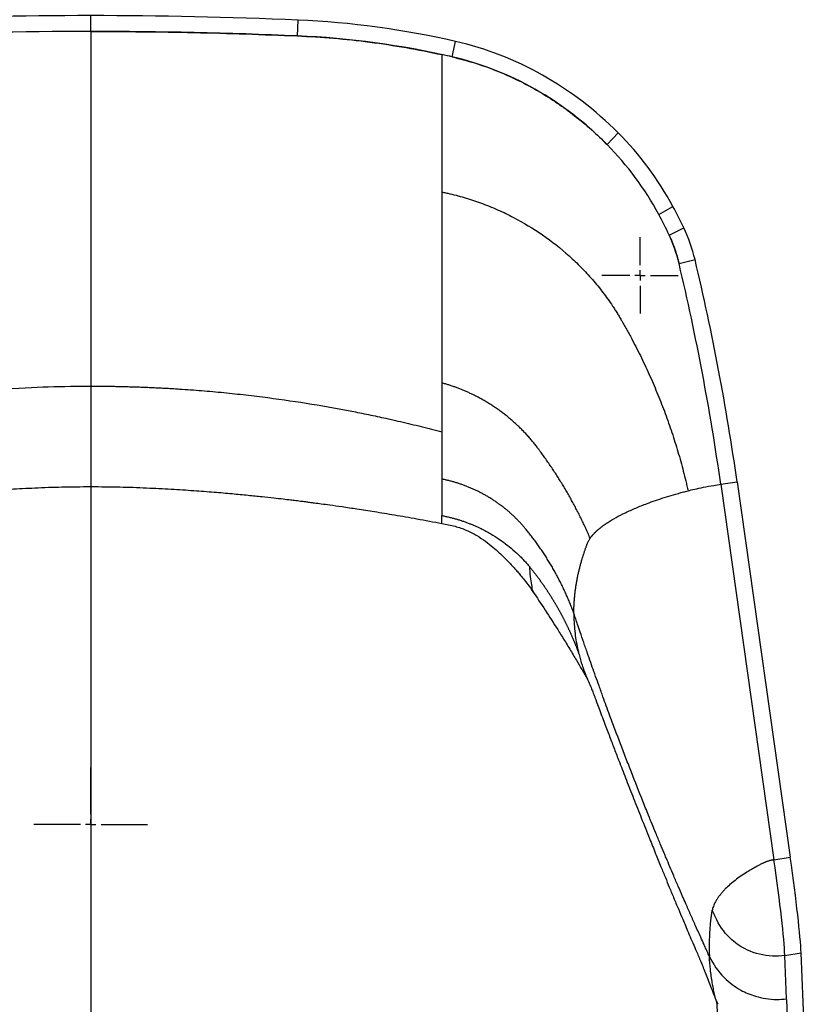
# Model space of a CAD drawing. Header units: millimetres. Extents: x 8 to 414, y 7 to 290.
# Tile 7 of 14: x 126 to 164, y 206 to 254. Entities that reach past the tile are written whole.
import ezdxf

# ---------------------------------------------------------------- set-up
doc = ezdxf.new("R2010")
doc.units = ezdxf.units.MM
doc.layers.add('BEMATING', color=12, linetype='Continuous')

# ---------------------------------------------------------------- blocks, each defined once
blk = doc.blocks.new('SW_CENTERMARKSYMBOL_0')
at = {"layer": 'BEMATING', "color": 0}
for p, q in [((0, 0.5), (0, 1.85)), ((-0.5, 0), (-1.85, 0)), ((0, 0), (-0.25, 0)), ((0, 0), (0, 0.25)), ((0, 0), (0, -0.25)), ((0, 0), (0.25, 0)), ((0.5, 0), (1.85, 0)), ((0, -0.5), (0, -1.85))]:
    blk.add_line(p, q, dxfattribs=at)
blk = doc.blocks.new('SW_CENTERMARKSYMBOL_2')
at = {"layer": 'BEMATING', "color": 0}
for p, q in [((0, 0.5), (0, 2.75)), ((-0.5, 0), (-2.75, 0)), ((0, 0), (-0.25, 0)), ((0, 0), (0, 0.25)), ((0, 0), (0, -0.25)), ((0, 0), (0.25, 0)), ((0.5, 0), (2.75, 0)), ((0, -0.5), (0, -2.75))]:
    blk.add_line(p, q, dxfattribs=at)

msp = doc.modelspace()

# ---------------------------------------------------------------- linework, layer by layer
at = {"color": 7, "linetype": 'Continuous', "lineweight": 25}
for p, q in [((128.97, 253.456), (128.97, 254.221)), ((138.97, 253.24), (139.001, 254.004)), ((146.47, 252.221), (146.631, 252.97)), ((153.97, 247.971), (154.506, 248.538)), ((128.97, 247.881), (128.97, 247.882)), ((156.47, 244.583), (157.154, 244.979)), ((156.97, 243.588), (157.679, 243.941)), ((157.448, 242.209), (158.221, 242.406)), ((128.97, 236.274), (128.97, 231.923)), ((159.467, 231.522), (160.257, 231.642)), ((159.467, 231.522), (162.043, 213.332)), ((160.257, 231.642), (162.833, 213.451)), ((162.043, 213.332), (162.833, 213.451)), ((162.568, 208.7), (163.358, 208.82)), ((162.657, 206.595), (162.568, 208.7)), ((163.56, 204.058), (163.358, 208.82)), ((162.769, 203.938), (162.658, 206.571)), ((159.255, 206.494), (160.18, 193.345))]:
    msp.add_line(p, q, dxfattribs=at)
at = {"color": 8, "linetype": 'Continuous', "lineweight": 25}
msp.add_line((138.97, 253.24), (138.97, 253.24), dxfattribs=at)
at = {"color": 7, "linetype": 'Continuous', "lineweight": 25}
for centre, major_axis, ratio, start_param, end_param in [((128.97, -35.642), (0, 289.863), 0.894559, 0, 0.038694), ((128.97, -35.642), (0, 289.863), 0.894559, 6.244491, 6.283185), ((137.19, 201.833), (0, 52.21), 0.89638, 6.080063, 6.244491), ((128.97, -35.642), (0, 289.098), 0.894159, 0, 0.038694), ((128.97, -35.642), (0, 289.098), 0.894159, 6.244491, 6.283185), ((137.19, 201.833), (0, 51.445), 0.894159, 6.080063, 6.244491), ((143.242, 234.695), (0, 18.659), 0.900372, 5.548332, 6.080063), ((137.19, 201.833), (0, 51.445), 0.894159, 6.080063, 6.091149), ((143.242, 234.695), (0, 17.894), 0.894159, 5.548332, 6.080063), ((144.918, 236.769), (0, 15.863), 0.901467, 5.256354, 5.548332), ((144.918, 236.769), (0, 15.098), 0.894159, 5.256354, 5.548332), ((142.779, 235.322), (0, 18.659), 0.900372, 5.192566, 5.256354), ((142.779, 235.322), (0, 17.894), 0.894159, 5.192566, 5.256354), ((151.648, 240.488), (0, 7.475), 0.909668, 4.971788, 5.192566), ((151.648, 240.488), (0, 6.71), 0.894159, 4.971788, 5.192566), ((65.143, 214.814), (0, 107.569), 0.895237, 4.869469, 4.971788), ((65.143, 214.814), (0, 106.804), 0.894159, 4.869469, 4.971788), ((161.544, 214.683), (-0.987, 6.5), 0.045266, 3.536148, 4.496079), ((162.334, 214.803), (-0.987, 6.5), 0.045266, 3.536148, 4.496079)]:
    msp.add_ellipse(centre, major_axis=major_axis, ratio=ratio, start_param=start_param, end_param=end_param, dxfattribs=at)
for points, knots in [([(128.97, 253.456), (128.97, 253.188), (128.97, 252.928), (128.97, 252.547), (128.97, 252.421), (128.97, 252.173), (128.97, 252.051), (128.97, 251.93)], [0, 0, 0, 0, 0.5, 0.5, 0.75, 0.75, 1, 1, 1, 1]), ([(128.97, 253.456), (130.637, 253.447), (133.971, 253.429), (137.303, 253.303), (138.97, 253.24)], [0, 0, 0, 0, 0.499878, 1, 1, 1, 1]), ([(138.97, 253.24), (139.556, 253.207), (140.728, 253.142), (142.483, 252.948), (144.233, 252.688), (145.391, 252.451), (145.97, 252.333)], [0, 0, 0, 0, 0.249048, 0.498096, 0.749047, 1, 1, 1, 1]), ([(128.97, 251.93), (128.97, 251.732), (128.97, 251.539), (128.97, 251.161), (128.97, 250.976), (128.97, 250.613), (128.97, 250.435), (128.97, 250.086), (128.97, 249.915), (128.97, 249.412), (128.97, 249.088), (128.97, 248.622), (128.97, 248.469), (128.97, 248.245), (128.97, 248.171), (128.97, 248.025), (128.97, 247.953), (128.97, 247.881)], [0, 0, 0, 0, 0.125, 0.125, 0.25, 0.25, 0.375, 0.375, 0.5, 0.5, 0.75, 0.75, 0.875, 0.875, 0.9375, 0.9375, 1, 1, 1, 1]), ([(146.47, 252.221), (146.833, 252.129), (147.559, 251.944), (148.624, 251.56), (149.667, 251.099), (150.647, 250.572), (151.557, 249.996), (152.403, 249.379), (153.214, 248.708), (153.718, 248.216), (153.97, 247.971)], [0, 0, 0, 0, 0.128021, 0.256047, 0.387207, 0.518372, 0.637727, 0.757086, 0.87854, 1, 1, 1, 1]), ([(128.97, 247.881), (128.97, 247.808), (128.97, 247.735), (128.97, 247.588), (128.97, 247.515), (128.97, 247.296), (128.97, 247.151), (128.97, 246.718), (128.97, 246.432), (128.97, 245.582), (128.97, 245.026), (128.97, 243.937), (128.97, 243.405), (128.97, 242.365), (128.97, 241.857), (128.97, 240.87), (128.97, 240.391), (128.97, 239.464), (128.97, 239.016), (128.97, 238.158), (128.97, 237.748), (128.97, 236.973), (128.97, 236.609), (128.97, 236.274)], [0, 0, 0, 0, 0.015625, 0.015625, 0.03125, 0.03125, 0.0625, 0.0625, 0.125, 0.125, 0.25, 0.25, 0.375, 0.375, 0.5, 0.5, 0.625, 0.625, 0.75, 0.75, 0.875, 0.875, 1, 1, 1, 1]), ([(145.97, 245.678), (145.97, 245.628), (145.97, 245.529), (145.97, 245.38), (145.97, 245.232), (145.97, 245.084), (145.97, 244.936), (145.97, 244.789), (145.97, 244.643), (145.97, 244.497), (145.97, 244.351), (145.97, 244.206), (145.97, 244.061), (145.97, 243.917), (145.97, 243.773), (145.97, 243.63), (145.97, 243.487), (145.97, 243.344), (145.97, 243.203), (145.97, 243.061), (145.97, 242.92), (145.97, 242.779), (145.97, 242.639), (145.97, 242.5), (145.97, 242.36), (145.97, 242.222), (145.97, 242.084), (145.97, 241.946), (145.97, 241.809), (145.97, 241.672), (145.97, 241.536), (145.97, 241.4), (145.97, 241.265), (145.97, 241.13), (145.97, 240.996), (145.97, 240.862), (145.97, 240.578), (145.97, 240.148), (145.97, 239.581), (145.97, 239.025), (145.97, 238.598), (145.97, 238.29), (145.97, 238.096), (145.97, 237.904), (145.97, 237.714), (145.97, 237.525), (145.97, 237.338), (145.97, 237.152), (145.97, 236.968), (145.97, 236.786), (145.97, 236.606), (145.97, 236.488), (145.97, 236.429)], [0, 0, 0, 0, 0.013347, 0.026707, 0.04008, 0.053468, 0.06687, 0.080288, 0.093722, 0.107171, 0.120638, 0.134122, 0.147624, 0.161144, 0.174683, 0.188241, 0.201819, 0.215418, 0.229038, 0.24268, 0.256343, 0.27003, 0.283739, 0.297473, 0.311232, 0.325016, 0.338825, 0.352662, 0.366525, 0.380417, 0.394337, 0.408286, 0.422266, 0.436276, 0.450317, 0.464391, 0.478497, 0.540613, 0.60344, 0.667052, 0.731529, 0.755206, 0.779013, 0.802956, 0.827039, 0.851268, 0.875646, 0.900181, 0.924877, 0.949741, 0.97478, 1, 1, 1, 1]), ([(145.97, 245.678), (146.002, 245.671), (146.066, 245.658), (146.161, 245.637), (146.257, 245.616), (146.32, 245.601), (146.486, 245.562), (146.753, 245.495), (147.282, 245.344), (147.933, 245.124), (148.697, 244.813), (149.685, 244.336), (150.859, 243.627), (151.719, 242.947), (152.325, 242.403), (152.713, 242.032), (153.26, 241.44), (153.769, 240.814), (154.081, 240.378), (154.269, 240.096), (154.347, 239.977), (154.462, 239.796), (154.572, 239.613), (154.643, 239.492), (154.678, 239.431)], [0.4544266, 0.4544266, 0.4544266, 0.4544266, 0.4592015, 0.4639765, 0.4687514, 0.4735263, 0.4735263, 0.4938353, 0.5141443, 0.5547622, 0.5953802, 0.6359982, 0.7172341, 0.79847, 0.79847, 0.8383014, 0.8781328, 0.9179642, 0.9577956, 0.9577956, 0.9683467, 0.9788978, 0.9894489, 1, 1, 1, 1]), ([(156.97, 243.588), (157.066, 243.365), (157.261, 242.917), (157.385, 242.446), (157.448, 242.209)], [0, 0, 0, 0, 0.497491, 1, 1, 1, 1]), ([(154.678, 239.431), (154.722, 239.354), (154.809, 239.201), (154.937, 238.973), (155.062, 238.745), (155.144, 238.591), (155.338, 238.226), (155.633, 237.644), (156.046, 236.758), (156.43, 235.86), (156.784, 234.949), (157.107, 234.027), (157.35, 233.251), (157.529, 232.625), (157.655, 232.154), (157.754, 231.759), (157.829, 231.443), (157.865, 231.284), (157.883, 231.205)], [0, 0, 0, 0, 0.0134258, 0.0268516, 0.0402774, 0.0537032, 0.0537032, 0.1037936, 0.1538841, 0.2039745, 0.2540649, 0.3041553, 0.3542458, 0.379291, 0.4043362, 0.4293814, 0.441904, 0.4544266, 0.4544266, 0.4544266, 0.4544266]), ([(111.97, 234.057), (112.386, 234.165), (113.218, 234.381), (114.614, 234.706), (117.23, 235.257), (121.101, 235.869), (125.15, 236.199), (127.776, 236.271), (128.732, 236.274), (128.97, 236.274)], [0, 0, 0, 0, 0.075052, 0.150002, 0.250003, 0.541658, 0.833312, 0.958309, 1, 1, 1, 1]), ([(128.97, 236.274), (129.059, 236.274), (129.239, 236.274), (129.507, 236.272), (129.776, 236.27), (130.045, 236.266), (130.313, 236.261), (130.582, 236.255), (130.85, 236.248), (131.119, 236.24), (131.387, 236.23), (131.656, 236.22), (131.924, 236.209), (132.192, 236.196), (132.46, 236.183), (132.729, 236.168), (132.997, 236.152), (133.533, 236.118), (134.337, 236.06), (135.407, 235.964), (136.475, 235.851), (137.898, 235.677), (139.67, 235.417), (141.362, 235.112), (142.625, 234.854), (143.353, 234.696), (143.967, 234.556), (144.469, 234.438), (144.97, 234.315), (145.47, 234.189), (145.803, 234.101), (145.97, 234.057)], [0, 0, 0, 0, 0.015636, 0.031269, 0.0469, 0.062529, 0.078156, 0.093782, 0.109406, 0.125029, 0.140651, 0.156272, 0.171893, 0.187515, 0.203136, 0.218758, 0.23438, 0.250004, 0.312513, 0.375006, 0.437497, 0.500005, 0.625014, 0.749997, 0.799996, 0.849998, 0.879968, 0.909951, 0.939949, 0.969965, 1, 1, 1, 1]), ([(145.97, 236.429), (145.97, 236.399), (145.97, 236.339), (145.97, 236.25), (145.97, 236.162), (145.97, 236.074), (145.97, 235.986), (145.97, 235.899), (145.97, 235.813), (145.97, 235.727), (145.97, 235.642), (145.97, 235.557), (145.97, 235.472), (145.97, 235.389), (145.97, 235.305), (145.97, 235.223), (145.97, 235.141), (145.97, 235.059), (145.97, 234.978), (145.97, 234.898), (145.97, 234.818), (145.97, 234.739), (145.97, 234.661), (145.97, 234.583), (145.97, 234.506), (145.97, 234.429), (145.97, 234.354), (145.97, 234.278), (145.97, 234.204), (145.97, 234.13), (145.97, 234.082), (145.97, 234.057)], [0, 0, 0, 0, 0.032375, 0.064873, 0.097497, 0.130249, 0.163134, 0.196153, 0.229308, 0.262604, 0.296043, 0.329628, 0.363362, 0.397247, 0.431287, 0.465484, 0.499843, 0.534366, 0.569058, 0.603922, 0.638963, 0.674185, 0.709591, 0.745186, 0.780975, 0.81696, 0.853148, 0.889541, 0.926145, 0.962963, 1, 1, 1, 1]), ([(150.575, 233.317), (150.554, 233.345), (150.51, 233.402), (150.444, 233.486), (150.377, 233.569), (150.308, 233.652), (150.239, 233.734), (150.169, 233.814), (150.097, 233.894), (150.025, 233.973), (149.951, 234.051), (149.877, 234.128), (149.801, 234.205), (149.725, 234.28), (149.647, 234.354), (149.569, 234.428), (149.49, 234.5), (149.409, 234.572), (149.328, 234.643), (149.246, 234.712), (149.163, 234.781), (149.079, 234.848), (148.994, 234.915), (148.909, 234.98), (148.823, 235.045), (148.735, 235.108), (148.648, 235.17), (148.559, 235.231), (148.469, 235.291), (148.379, 235.35), (148.288, 235.408), (148.196, 235.465), (148.104, 235.52), (148.011, 235.575), (147.917, 235.628), (147.822, 235.681), (147.708, 235.742), (147.574, 235.811), (147.42, 235.886), (147.264, 235.959), (147.106, 236.029), (146.948, 236.096), (146.788, 236.159), (146.627, 236.219), (146.464, 236.277), (146.3, 236.331), (146.136, 236.382), (146.025, 236.413), (145.97, 236.429)], [0, 0, 0, 0, 0.0190637, 0.0381217, 0.0571739, 0.0762224, 0.0952676, 0.1143097, 0.1333497, 0.1523886, 0.1714269, 0.1904654, 0.2095047, 0.2285458, 0.2475893, 0.2666358, 0.2856863, 0.3047415, 0.323802, 0.3428671, 0.3619276, 0.3809827, 0.4000332, 0.4190798, 0.4381233, 0.4571643, 0.4762037, 0.4952422, 0.5142804, 0.5333193, 0.5523594, 0.5714016, 0.5904465, 0.609495, 0.6285477, 0.6476054, 0.666669, 0.6969942, 0.727306, 0.7576073, 0.7879011, 0.8181905, 0.8484784, 0.8787678, 0.9090617, 0.9393629, 0.9696748, 1, 1, 1, 1]), ([(145.97, 234.057), (145.97, 234.025), (145.97, 233.961), (145.97, 233.865), (145.97, 233.77), (145.97, 233.675), (145.97, 233.581), (145.97, 233.488), (145.97, 233.396), (145.97, 233.304), (145.97, 233.213), (145.97, 233.122), (145.97, 233.033), (145.97, 232.944), (145.97, 232.855), (145.97, 232.768), (145.97, 232.681), (145.97, 232.595), (145.97, 232.509), (145.97, 232.424), (145.97, 232.34), (145.97, 232.257), (145.97, 232.174), (145.97, 232.092), (145.97, 232.011), (145.97, 231.93), (145.97, 231.85), (145.97, 231.797), (145.97, 231.771)], [0, 0, 0, 0, 0.038468, 0.076937, 0.115405, 0.153873, 0.192341, 0.230808, 0.269275, 0.307742, 0.346208, 0.384674, 0.423139, 0.461603, 0.500067, 0.53853, 0.576992, 0.615453, 0.653913, 0.692372, 0.73083, 0.769287, 0.807742, 0.846197, 0.88465, 0.923101, 0.961551, 1, 1, 1, 1]), ([(153.145, 228.908), (153.128, 228.947), (153.095, 229.025), (153.043, 229.142), (152.991, 229.258), (152.938, 229.374), (152.884, 229.49), (152.83, 229.606), (152.775, 229.721), (152.719, 229.836), (152.662, 229.95), (152.605, 230.065), (152.547, 230.178), (152.489, 230.292), (152.429, 230.405), (152.37, 230.518), (152.309, 230.63), (152.248, 230.742), (152.186, 230.854), (152.123, 230.966), (152.06, 231.077), (151.996, 231.187), (151.931, 231.297), (151.865, 231.407), (151.799, 231.517), (151.733, 231.626), (151.665, 231.735), (151.597, 231.843), (151.529, 231.951), (151.459, 232.058), (151.389, 232.166), (151.318, 232.272), (151.247, 232.379), (151.175, 232.485), (151.102, 232.59), (151.029, 232.695), (150.955, 232.8), (150.88, 232.904), (150.805, 233.008), (150.729, 233.111), (150.653, 233.214), (150.601, 233.283), (150.575, 233.317)], [0, 0, 0, 0, 0.025028, 0.050052, 0.075071, 0.100086, 0.125098, 0.150107, 0.175112, 0.200114, 0.225114, 0.250112, 0.275107, 0.3001, 0.325091, 0.350081, 0.37507, 0.400057, 0.425044, 0.45003, 0.475015, 0.5, 0.524986, 0.549971, 0.574957, 0.599943, 0.624931, 0.649919, 0.674909, 0.699901, 0.724894, 0.749889, 0.774887, 0.799886, 0.824888, 0.849894, 0.874903, 0.899915, 0.92493, 0.949949, 0.974973, 1, 1, 1, 1]), ([(111.97, 229.623), (112.374, 229.699), (113.14, 229.844), (114.23, 230.033), (115.198, 230.193), (116.042, 230.325), (116.763, 230.432), (117.341, 230.514), (117.785, 230.575), (118.109, 230.618), (118.361, 230.651), (118.564, 230.677), (118.739, 230.7), (118.896, 230.719), (119.079, 230.742), (119.33, 230.772), (119.687, 230.815), (120.148, 230.867), (120.713, 230.929), (121.382, 230.997), (122.156, 231.071), (123.034, 231.146), (124.018, 231.221), (125.106, 231.29), (126.3, 231.351), (127.599, 231.399), (128.501, 231.404), (128.97, 231.407)], [0, 0, 0, 0, 0.071979, 0.136573, 0.193804, 0.243692, 0.28625, 0.321489, 0.345872, 0.364887, 0.378765, 0.390412, 0.400707, 0.409651, 0.418141, 0.43304, 0.454046, 0.481156, 0.51437, 0.553688, 0.599109, 0.650635, 0.708268, 0.772013, 0.841881, 0.917885, 1, 1, 1, 1]), ([(128.97, 231.407), (129.438, 231.404), (130.34, 231.399), (131.639, 231.351), (132.833, 231.29), (133.922, 231.221), (134.905, 231.146), (135.783, 231.071), (136.557, 230.997), (137.226, 230.929), (137.791, 230.867), (138.252, 230.815), (138.609, 230.772), (138.861, 230.742), (139.044, 230.719), (139.201, 230.7), (139.375, 230.677), (139.578, 230.651), (139.83, 230.618), (140.154, 230.575), (140.599, 230.514), (141.176, 230.432), (141.897, 230.325), (142.742, 230.193), (143.709, 230.033), (144.799, 229.844), (145.566, 229.699), (145.97, 229.623)], [0, 0, 0, 0, 0.082115, 0.158119, 0.227987, 0.291732, 0.349365, 0.400891, 0.446312, 0.48563, 0.518844, 0.545954, 0.56696, 0.581859, 0.590349, 0.599293, 0.609588, 0.621235, 0.635113, 0.654128, 0.678511, 0.71375, 0.756308, 0.806196, 0.863427, 0.928021, 1, 1, 1, 1]), ([(128.97, 231.407), (128.97, 230.249), (128.97, 227.557), (128.97, 223.291), (128.97, 218.62), (128.97, 214.203), (128.97, 210.054), (128.97, 206.173), (128.97, 202.282), (128.97, 198.374), (128.97, 194.453), (128.97, 190.518), (128.97, 186.581), (128.97, 183.956), (128.97, 182.643)], [0, 0, 0, 0, 0.072743, 0.169115, 0.265778, 0.362441, 0.441726, 0.521012, 0.600459, 0.679907, 0.759847, 0.839787, 0.919894, 1, 1, 1, 1]), ([(128.97, 231.407), (128.97, 230.249), (128.97, 227.557), (128.97, 223.291), (128.97, 218.62), (128.97, 214.203), (128.97, 210.054), (128.97, 206.173), (128.97, 202.282), (128.97, 198.374), (128.97, 194.453), (128.97, 190.518), (128.97, 186.581), (128.97, 183.956), (128.97, 182.643)], [0, 0, 0, 0, 0.072743, 0.169115, 0.265778, 0.362441, 0.441726, 0.521012, 0.600459, 0.679907, 0.759847, 0.839787, 0.919894, 1, 1, 1, 1]), ([(150.04, 229.335), (150.022, 229.356), (149.987, 229.399), (149.933, 229.462), (149.879, 229.525), (149.823, 229.587), (149.767, 229.648), (149.711, 229.709), (149.653, 229.769), (149.595, 229.828), (149.537, 229.886), (149.477, 229.944), (149.417, 230.001), (149.356, 230.058), (149.294, 230.113), (149.232, 230.168), (149.169, 230.223), (149.106, 230.276), (149.041, 230.329), (148.977, 230.381), (148.911, 230.432), (148.845, 230.482), (148.778, 230.532), (148.711, 230.581), (148.643, 230.629), (148.574, 230.677), (148.505, 230.723), (148.435, 230.769), (148.365, 230.814), (148.294, 230.858), (148.223, 230.902), (148.151, 230.944), (148.078, 230.986), (148.005, 231.027), (147.932, 231.066), (147.858, 231.106), (147.783, 231.144), (147.709, 231.181), (147.633, 231.217), (147.558, 231.253), (147.482, 231.287), (147.405, 231.321), (147.328, 231.354), (147.251, 231.386), (147.174, 231.417), (147.096, 231.447), (147.017, 231.476), (146.939, 231.505), (146.86, 231.532), (146.78, 231.558), (146.7, 231.584), (146.62, 231.608), (146.54, 231.632), (146.459, 231.655), (146.379, 231.677), (146.297, 231.697), (146.216, 231.717), (146.134, 231.736), (146.052, 231.754), (145.997, 231.765), (145.97, 231.771)], [0, 0, 0, 0, 0.01728, 0.034552, 0.051816, 0.069073, 0.086324, 0.103568, 0.120808, 0.138043, 0.155274, 0.172501, 0.189726, 0.206949, 0.22417, 0.24139, 0.25861, 0.27583, 0.293052, 0.310275, 0.3275, 0.344727, 0.361958, 0.379193, 0.396432, 0.413677, 0.430927, 0.448184, 0.465449, 0.482721, 0.500001, 0.517282, 0.534554, 0.551818, 0.569075, 0.586325, 0.603569, 0.620808, 0.638043, 0.655274, 0.672502, 0.689728, 0.706951, 0.724172, 0.741393, 0.758612, 0.775832, 0.793053, 0.810275, 0.827499, 0.844727, 0.861958, 0.879193, 0.896433, 0.913678, 0.93093, 0.948188, 0.965452, 0.982723, 1, 1, 1, 1]), ([(145.97, 231.771), (145.97, 231.739), (145.97, 231.676), (145.97, 231.583), (145.97, 231.49), (145.97, 231.399), (145.97, 231.308), (145.97, 231.219), (145.97, 231.131), (145.97, 231.043), (145.97, 230.957), (145.97, 230.872), (145.97, 230.787), (145.97, 230.704), (145.97, 230.622), (145.97, 230.541), (145.97, 230.461), (145.97, 230.382), (145.97, 230.304), (145.97, 230.227), (145.97, 230.151), (145.97, 230.076), (145.97, 230.027), (145.97, 230.002)], [0, 0, 0, 0, 0.0476509, 0.0952993, 0.142945, 0.1905879, 0.2382281, 0.2858654, 0.3334996, 0.3811308, 0.4287587, 0.4763832, 0.5240042, 0.5716217, 0.6192354, 0.6668454, 0.7144515, 0.7620536, 0.8096515, 0.8572452, 0.9048346, 0.9524196, 1, 1, 1, 1]), ([(157.883, 231.205), (157.981, 231.23), (158.089, 231.256), (158.336, 231.313), (158.622, 231.375), (158.956, 231.438), (159.24, 231.487), (159.355, 231.505), (159.467, 231.522)], [0, 0, 0, 0, 0.255841, 0.255841, 0.533183, 0.810524, 0.810524, 1, 1, 1, 1]), ([(153.145, 228.908), (153.152, 228.917), (153.164, 228.935), (153.185, 228.962), (153.206, 228.99), (153.227, 229.017), (153.25, 229.044), (153.273, 229.071), (153.297, 229.098), (153.322, 229.125), (153.347, 229.151), (153.374, 229.178), (153.401, 229.205), (153.428, 229.231), (153.457, 229.258), (153.486, 229.284), (153.516, 229.311), (153.546, 229.337), (153.577, 229.363), (153.609, 229.389), (153.642, 229.415), (153.675, 229.441), (153.709, 229.467), (153.743, 229.493), (153.778, 229.519), (153.814, 229.545), (153.85, 229.57), (153.887, 229.596), (153.925, 229.622), (153.963, 229.647), (154.11, 229.744), (154.388, 229.91), (154.84, 230.143), (155.344, 230.371), (155.837, 230.568), (156.303, 230.735), (156.729, 230.877), (157.182, 231.015), (157.533, 231.114), (157.77, 231.176), (157.845, 231.195), (157.883, 231.205)], [0, 0, 0, 0, 0.011413, 0.02276, 0.034043, 0.045264, 0.056427, 0.067534, 0.078586, 0.089586, 0.100535, 0.111436, 0.12229, 0.1331, 0.143866, 0.154592, 0.165278, 0.175927, 0.18654, 0.197119, 0.207664, 0.218179, 0.228663, 0.239119, 0.249547, 0.259949, 0.270327, 0.280681, 0.291013, 0.301324, 0.311615, 0.408197, 0.504035, 0.599989, 0.696928, 0.762584, 0.829433, 0.897857, 0.968344, 0.983667, 1, 1, 1, 1]), ([(145.97, 229.636), (145.97, 229.637), (145.97, 229.639), (145.97, 229.757), (145.97, 229.92), (145.97, 230.002)], [0, 0, 0, 0, 0.2337256, 0.6166806, 1, 1, 1, 1]), ([(145.97, 230.002), (145.999, 229.996), (146.058, 229.985), (146.145, 229.967), (146.232, 229.948), (146.317, 229.928), (146.402, 229.907), (146.485, 229.885), (146.568, 229.863), (146.65, 229.839), (146.732, 229.815), (146.812, 229.791), (146.892, 229.765), (146.971, 229.739), (147.049, 229.712), (147.126, 229.684), (147.203, 229.656), (147.279, 229.627), (147.354, 229.597), (147.428, 229.566), (147.502, 229.535), (147.575, 229.504), (147.647, 229.471), (147.719, 229.438), (147.79, 229.405), (147.999, 229.303), (148.323, 229.128), (148.747, 228.86), (149.135, 228.577), (149.431, 228.329), (149.65, 228.129), (149.798, 227.984), (149.942, 227.836), (150.081, 227.684), (150.171, 227.579), (150.216, 227.527)], [0, 0, 0, 0, 0.017863, 0.035579, 0.053153, 0.070593, 0.087902, 0.105085, 0.122148, 0.139094, 0.155928, 0.172654, 0.189276, 0.205798, 0.222223, 0.238554, 0.254796, 0.270952, 0.287024, 0.303018, 0.318935, 0.334781, 0.350557, 0.366266, 0.381912, 0.397497, 0.504889, 0.602069, 0.697514, 0.792644, 0.834129, 0.875573, 0.917009, 0.958474, 1, 1, 1, 1]), ([(145.97, 229.624), (146.182, 229.584), (146.591, 229.508), (147.157, 229.302), (147.652, 229.054), (148.07, 228.77), (148.428, 228.484), (148.785, 228.171), (149.138, 227.827), (149.432, 227.511), (149.64, 227.273), (149.793, 227.09), (149.978, 226.86), (150.201, 226.568), (150.355, 226.346), (150.439, 226.226)], [0, 0, 0, 0, 0.1123605, 0.2166106, 0.3126342, 0.4004532, 0.4807337, 0.553789, 0.6527889, 0.7435892, 0.7775923, 0.8151848, 0.8646496, 0.9262324, 1, 1, 1, 1]), ([(152.355, 225.268), (152.342, 225.304), (152.315, 225.378), (152.274, 225.488), (152.231, 225.597), (152.188, 225.706), (152.144, 225.815), (152.099, 225.923), (152.053, 226.031), (152.006, 226.139), (151.958, 226.246), (151.909, 226.353), (151.859, 226.459), (151.809, 226.565), (151.757, 226.67), (151.705, 226.775), (151.652, 226.88), (151.597, 226.984), (151.542, 227.088), (151.487, 227.191), (151.43, 227.294), (151.372, 227.396), (151.314, 227.498), (151.254, 227.599), (151.194, 227.7), (151.133, 227.8), (151.071, 227.9), (151.008, 227.999), (150.944, 228.098), (150.88, 228.197), (150.814, 228.295), (150.748, 228.392), (150.681, 228.489), (150.613, 228.585), (150.544, 228.681), (150.475, 228.776), (150.404, 228.87), (150.333, 228.965), (150.261, 229.058), (150.188, 229.151), (150.114, 229.243), (150.065, 229.305), (150.04, 229.335)], [0, 0, 0, 0, 0.0250521, 0.0500974, 0.0751355, 0.1001664, 0.1251901, 0.1502069, 0.1752173, 0.2002218, 0.225221, 0.2502155, 0.2752059, 0.3001926, 0.3251762, 0.3501569, 0.3751349, 0.4001107, 0.4250846, 0.450057, 0.4750285, 0.4999995, 0.5249706, 0.549942, 0.5749144, 0.5998881, 0.6248636, 0.6498414, 0.6748218, 0.6998053, 0.7247923, 0.7497831, 0.7747782, 0.7997778, 0.8247822, 0.8497924, 0.8748098, 0.8998323, 0.924863, 0.9499006, 0.9749457, 1, 1, 1, 1]), ([(152.355, 225.268), (152.356, 225.298), (152.356, 225.358), (152.357, 225.448), (152.36, 225.538), (152.363, 225.629), (152.368, 225.72), (152.373, 225.81), (152.379, 225.901), (152.387, 225.992), (152.395, 226.083), (152.404, 226.174), (152.414, 226.264), (152.425, 226.355), (152.437, 226.446), (152.45, 226.536), (152.464, 226.626), (152.479, 226.716), (152.495, 226.806), (152.511, 226.896), (152.528, 226.985), (152.546, 227.074), (152.565, 227.163), (152.585, 227.251), (152.606, 227.339), (152.627, 227.427), (152.649, 227.514), (152.672, 227.601), (152.695, 227.688), (152.719, 227.774), (152.741, 227.851), (152.762, 227.92), (152.78, 227.98), (152.799, 228.04), (152.818, 228.1), (152.837, 228.159), (152.856, 228.218), (152.876, 228.277), (152.896, 228.336), (152.916, 228.395), (152.937, 228.453), (152.958, 228.511), (152.979, 228.568), (153, 228.626), (153.021, 228.683), (153.046, 228.739), (153.076, 228.796), (153.108, 228.852), (153.133, 228.889), (153.145, 228.908)], [0, 0, 0, 0, 0.025469, 0.050957, 0.076454, 0.101954, 0.127446, 0.152924, 0.17838, 0.203804, 0.229189, 0.254527, 0.27981, 0.30503, 0.330183, 0.35526, 0.380254, 0.40516, 0.429971, 0.454679, 0.479278, 0.503761, 0.528124, 0.552362, 0.576472, 0.600449, 0.624291, 0.647992, 0.671549, 0.694958, 0.718216, 0.73464, 0.750986, 0.767252, 0.783438, 0.799543, 0.815568, 0.831512, 0.847373, 0.863153, 0.878849, 0.894463, 0.909992, 0.925438, 0.940786, 0.955917, 0.970818, 0.985507, 1, 1, 1, 1]), ([(150.216, 227.527), (150.226, 227.513), (150.248, 227.487), (150.28, 227.446), (150.312, 227.406), (150.344, 227.365), (150.376, 227.325), (150.408, 227.284), (150.439, 227.243), (150.47, 227.202), (150.502, 227.161), (150.533, 227.12), (150.564, 227.078), (150.595, 227.037), (150.625, 226.995), (150.656, 226.954), (150.686, 226.912), (150.717, 226.87), (150.747, 226.828), (150.777, 226.785), (150.807, 226.743), (150.837, 226.7), (150.866, 226.658), (150.896, 226.615), (150.925, 226.572), (150.954, 226.529), (150.983, 226.486), (151.012, 226.443), (151.041, 226.4), (151.07, 226.356), (151.098, 226.312), (151.127, 226.269), (151.155, 226.225), (151.183, 226.181), (151.211, 226.137), (151.239, 226.093), (151.267, 226.048), (151.294, 226.004), (151.322, 225.959), (151.349, 225.914), (151.376, 225.869), (151.403, 225.824), (151.43, 225.779), (151.457, 225.734), (151.484, 225.688), (151.51, 225.643), (151.537, 225.597), (151.563, 225.551), (151.589, 225.505), (151.615, 225.459), (151.64, 225.413), (151.666, 225.367), (151.692, 225.32), (151.717, 225.274), (151.742, 225.227), (151.767, 225.18), (151.792, 225.133), (151.817, 225.086), (151.842, 225.038), (151.866, 224.991), (151.89, 224.943), (151.914, 224.896), (151.939, 224.848), (151.962, 224.8), (151.986, 224.751), (152.01, 224.703), (152.033, 224.655), (152.056, 224.606), (152.08, 224.557), (152.103, 224.508), (152.125, 224.459), (152.148, 224.41), (152.171, 224.361), (152.193, 224.311), (152.215, 224.262), (152.237, 224.212), (152.259, 224.162), (152.281, 224.112), (152.303, 224.062), (152.324, 224.012), (152.345, 223.961), (152.366, 223.91), (152.387, 223.86), (152.408, 223.809), (152.429, 223.757), (152.449, 223.706), (152.47, 223.655), (152.49, 223.603), (152.51, 223.551), (152.53, 223.499), (152.549, 223.447), (152.569, 223.395), (152.581, 223.36), (152.588, 223.343)], [0, 0, 0, 0, 0.010624, 0.021257, 0.031893, 0.042532, 0.053173, 0.063819, 0.074471, 0.085127, 0.095787, 0.106452, 0.117121, 0.127794, 0.138473, 0.149157, 0.159845, 0.17054, 0.18124, 0.191945, 0.202657, 0.213374, 0.224096, 0.234825, 0.24556, 0.256302, 0.26705, 0.277805, 0.288566, 0.299335, 0.310111, 0.320895, 0.331686, 0.342484, 0.353291, 0.364106, 0.374929, 0.38576, 0.3966, 0.407449, 0.418307, 0.429174, 0.44005, 0.450935, 0.461831, 0.472736, 0.483651, 0.494577, 0.505512, 0.516459, 0.527416, 0.538385, 0.549364, 0.560355, 0.571358, 0.582372, 0.593398, 0.604437, 0.615487, 0.626551, 0.637627, 0.648716, 0.659818, 0.670934, 0.682063, 0.693206, 0.704363, 0.715534, 0.726719, 0.737919, 0.749134, 0.760364, 0.771609, 0.782869, 0.794145, 0.805437, 0.816745, 0.828069, 0.839409, 0.850766, 0.862139, 0.87353, 0.884937, 0.896362, 0.907805, 0.919265, 0.930743, 0.942239, 0.953753, 0.965286, 0.976838, 0.98841, 1, 1, 1, 1]), ([(150.446, 226.236), (150.424, 226.267), (150.349, 226.374), (150.322, 226.648), (150.255, 227.04), (150.229, 227.363), (150.216, 227.527)], [0, 0, 0, 0, 0.116474, 0.400918, 0.695965, 1, 1, 1, 1]), ([(150.437, 226.229), (150.845, 225.61), (151.371, 224.811), (151.933, 223.906), (152.216, 223.443), (152.566, 222.862), (152.839, 222.381), (153.014, 222.073)], [0, 0, 0, 0, 0.43739, 0.564032, 0.630819, 0.763404, 1, 1, 1, 1]), ([(158.919, 208.652), (158.901, 208.691), (158.865, 208.768), (158.813, 208.884), (158.743, 209.036), (158.638, 209.269), (158.462, 209.657), (158.303, 210.011), (158.177, 210.294), (158.121, 210.422), (158.064, 210.55), (158.025, 210.637), (157.987, 210.724), (157.948, 210.811), (157.892, 210.94), (157.835, 211.069), (157.744, 211.275), (157.603, 211.599), (157.445, 211.965), (157.3, 212.3), (157.103, 212.761), (156.91, 213.216), (156.696, 213.726), (156.531, 214.12), (156.276, 214.737), (155.99, 215.437), (155.604, 216.395), (155.229, 217.345), (154.79, 218.477), (154.428, 219.432), (154.068, 220.399), (153.808, 221.109), (153.581, 221.736), (153.437, 222.139), (153.252, 222.659), (153.088, 223.124), (152.924, 223.598), (152.805, 223.942), (152.676, 224.319), (152.562, 224.653), (152.49, 224.866), (152.446, 224.999), (152.401, 225.132), (152.371, 225.222), (152.355, 225.268)], [0, 0, 0, 0, 0.006996, 0.013992, 0.020988, 0.03498, 0.056843, 0.09328, 0.101053, 0.108827, 0.1166, 0.124373, 0.124373, 0.132192, 0.14001, 0.147828, 0.155646, 0.177983, 0.207766, 0.223403, 0.239039, 0.291159, 0.305058, 0.332856, 0.364128, 0.416249, 0.457945, 0.541338, 0.583035, 0.666428, 0.708124, 0.760245, 0.791517, 0.819315, 0.833214, 0.885335, 0.900971, 0.916607, 0.94639, 0.968728, 0.976546, 0.984364, 0.992182, 1, 1, 1, 1]), ([(152.355, 225.268), (152.355, 224.978), (152.386, 224.4), (152.49, 223.764), (152.569, 223.419), (152.588, 223.343)], [0, 0, 0, 0, 0.1214132, 0.2428265, 0.2779496, 0.2779496, 0.2779496, 0.2779496]), ([(152.588, 223.343), (152.611, 223.253), (152.656, 223.076), (152.736, 222.816), (152.815, 222.577), (152.873, 222.426), (152.899, 222.358)], [0, 0, 0, 0, 0.26971, 0.534142, 0.792853, 1, 1, 1, 1]), ([(152.898, 222.358), (152.952, 222.226), (153.047, 221.99), (153.182, 221.693), (153.271, 221.466), (153.32, 221.34), (153.364, 221.224), (153.414, 221.089), (153.489, 220.888), (153.596, 220.602), (153.735, 220.23), (153.91, 219.766), (154.112, 219.232), (154.345, 218.624), (154.604, 217.948), (154.905, 217.174), (155.254, 216.282), (155.627, 215.338), (155.983, 214.448), (156.299, 213.665), (156.555, 213.035), (156.775, 212.495), (156.983, 211.988), (157.192, 211.481), (157.408, 210.964), (157.598, 210.513), (157.76, 210.131), (157.907, 209.783), (158.073, 209.395), (158.261, 208.955), (158.483, 208.447), (158.724, 207.855), (158.977, 207.177), (159.172, 206.699), (159.275, 206.445)], [0, 0, 0, 0, 0.02271, 0.040605, 0.05422, 0.064638, 0.074728, 0.085276, 0.096381, 0.118423, 0.142591, 0.166243, 0.205773, 0.242736, 0.279455, 0.33068, 0.385255, 0.442789, 0.503702, 0.548511, 0.586738, 0.618346, 0.645592, 0.676378, 0.710541, 0.741777, 0.761593, 0.783986, 0.809252, 0.83757, 0.870627, 0.908816, 0.951738, 1, 1, 1, 1]), ([(152.905, 222.342), (152.908, 222.333), (152.942, 222.243), (152.964, 222.151), (153.014, 222.074), (153.014, 222.073)], [0, 0, 0, 0, 0.10471, 0.994301, 1, 1, 1, 1]), ([(162.043, 213.332), (162.033, 213.33), (162.015, 213.327), (161.987, 213.323), (161.96, 213.317), (161.933, 213.312), (161.906, 213.306), (161.88, 213.3), (161.854, 213.294), (161.829, 213.287), (161.793, 213.277), (161.747, 213.263), (161.693, 213.245), (161.648, 213.228), (161.611, 213.212), (161.572, 213.194), (161.524, 213.172), (161.468, 213.144), (161.39, 213.104), (161.293, 213.054), (161.137, 212.971), (160.949, 212.865), (160.59, 212.649), (160.139, 212.336), (159.779, 212.017), (159.57, 211.794), (159.465, 211.671), (159.369, 211.546), (159.284, 211.421), (159.212, 211.299), (159.152, 211.182), (159.106, 211.071), (159.081, 210.991), (159.068, 210.938), (159.064, 210.92), (159.062, 210.911)], [0, 0, 0, 0, 0.0047505, 0.0094455, 0.0140866, 0.0186807, 0.0232311, 0.0277254, 0.0321552, 0.0365422, 0.0409049, 0.0512528, 0.061425, 0.071288, 0.0773779, 0.0834195, 0.0959907, 0.1084687, 0.120905, 0.1477615, 0.1745537, 0.228744, 0.2827183, 0.4441465, 0.6058315, 0.6531146, 0.7005231, 0.748131, 0.79598, 0.8440847, 0.8879498, 0.932505, 0.9774241, 0.9886988, 1, 1, 1, 1]), ([(159.049, 210.896), (159.042, 210.869), (159.029, 210.814), (159.016, 210.734), (159.006, 210.655), (158.995, 210.577), (158.986, 210.501), (158.977, 210.425), (158.969, 210.351), (158.959, 210.252), (158.948, 210.131), (158.936, 209.989), (158.927, 209.849), (158.917, 209.665), (158.909, 209.439), (158.905, 209.173), (158.908, 208.911), (158.915, 208.738), (158.919, 208.652)], [0, 0, 0, 0, 0.03125, 0.0625, 0.09375, 0.125, 0.15625, 0.1875, 0.21875, 0.25, 0.3125, 0.375, 0.4375, 0.5, 0.625, 0.75, 0.875, 1, 1, 1, 1]), ([(162.568, 208.7), (162.37, 208.67), (161.738, 208.635), (160.827, 208.862), (159.89, 209.479), (159.455, 210.048), (159.055, 210.884), (159.272, 210.431), (159.049, 210.896)], [0, 0, 0, 0, 0.105867, 0.333333, 0.5, 0.721638, 0.721638, 1, 1, 1, 1]), ([(158.919, 208.652), (159.094, 208.268), (159.337, 207.921), (159.872, 207.388), (160.35, 207.03), (161.224, 206.663), (161.983, 206.547), (162.495, 206.575), (162.657, 206.595)], [0, 0, 0, 0, 0.278362, 0.278362, 0.5, 0.666667, 0.894133, 1, 1, 1, 1]), ([(159.34, 206.332), (159.304, 206.398), (159.218, 206.556), (159.17, 206.819), (159.107, 207.097), (159.035, 207.495), (158.96, 208.01), (158.932, 208.44), (158.919, 208.652)], [0, 0, 0, 0, 0.092115, 0.218385, 0.338644, 0.454518, 0.731699, 1, 1, 1, 1])]:
    msp.add_open_spline(points, degree=3, knots=knots, dxfattribs=at)
for points in [[(145.97, 252.333), (145.97, 251.797), (145.97, 251.292), (145.97, 250.809)], [(145.97, 250.809), (145.97, 250.101), (145.97, 248.799), (145.97, 247.66), (145.97, 247.128)], [(145.97, 247.128), (145.97, 246.637), (145.97, 246.155), (145.97, 245.678)]]:
    msp.add_open_spline(points, degree=3, dxfattribs=at)
at = {"color": 8, "linetype": 'Continuous', "lineweight": 25}
msp.add_open_spline([(128.97, 231.923), (128.97, 231.826), (128.97, 231.632), (128.97, 231.471), (128.97, 231.398), (128.97, 231.413), (128.97, 231.417)], degree=3, knots=[0, 0, 0, 0, 0.305546, 0.611327, 0.917315, 1, 1, 1, 1], dxfattribs=at)

# ---------------------------------------------------------------- block references
at = {"layer": 'BEMATING'}
for name, p in [('SW_CENTERMARKSYMBOL_0', (155.56, 241.635)), ('SW_CENTERMARKSYMBOL_2', (128.97, 215.045))]:
    msp.add_blockref(name, p, dxfattribs=at)

doc.saveas('drawing.dxf')
